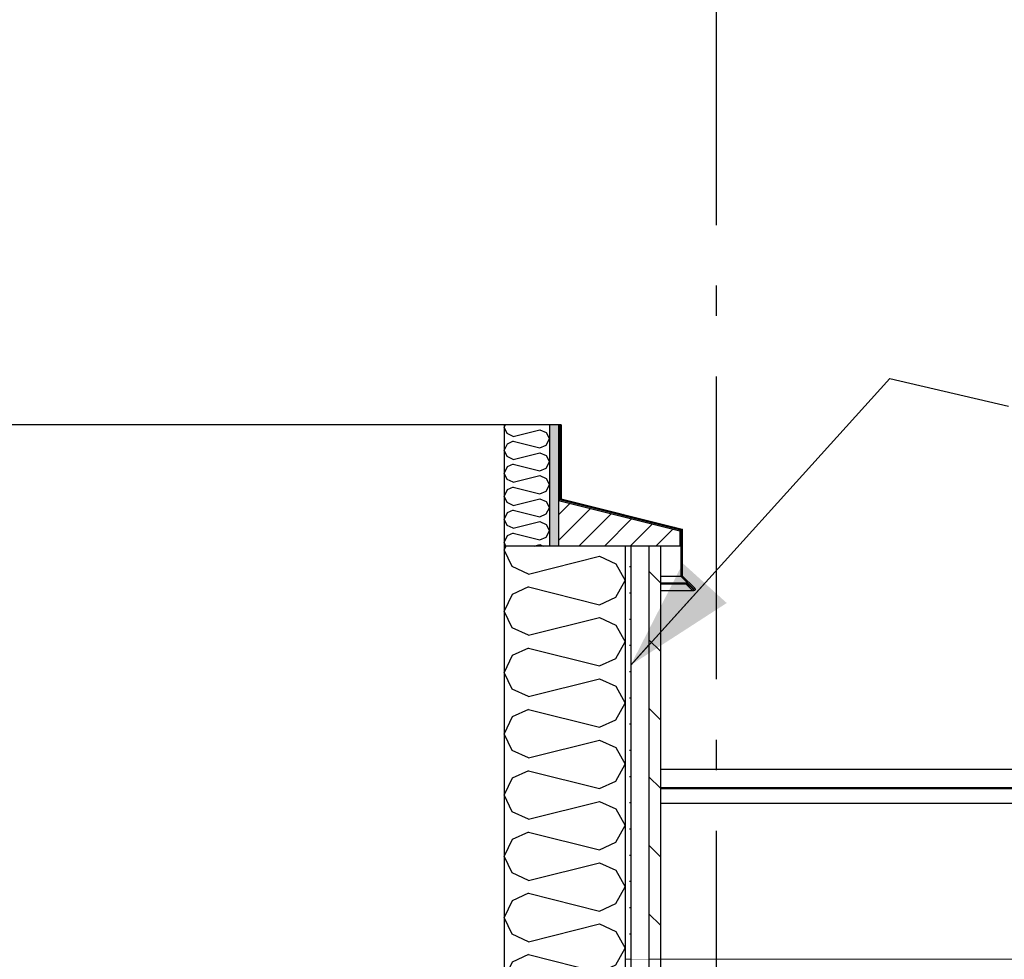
# Model space of a CAD drawing. Header units: millimetres. Extents: x -8544 to 51179, y -2070 to 13050.
# Tile 86 of 168: x 17467 to 19093, y 9138 to 10689. Entities that reach past the tile are written whole.
import ezdxf
from ezdxf.enums import TextEntityAlignment as Align

# ---------------------------------------------------------------- set-up
doc = ezdxf.new("R2010")
doc.units = ezdxf.units.MM
doc.header["$LTSCALE"] = 0.5
doc.header["$MEASUREMENT"] = 0
for name, pattern in [('Akselinje', [1500, 1000, -200, 100, -200]), ('PLINE', [0]), ('Wipeout_Contour', [2000, 0, -2000])]:
    doc.linetypes.add(name, pattern=pattern)
for name, color, linetype in [('232- Ikke-bærende yttervegger (Skravur)(Nye konstruksjoner)', 7, 'Continuous'), ('232- Ikke-bærende yttervegger(Nye konstruksjoner)', 7, 'Continuous'), ('235- Utvendig kledning og overflate(Nye konstruksjoner)', 7, 'Continuous'), ('265- Gesimser_ takrenner og nedløp(Nye konstruksjoner)', 7, 'Continuous'), ('82-- Modullinjer', 7, 'Continuous'), ('832- Tekst bygning(Nye konstruksjoner)', 7, 'Continuous')]:
    doc.layers.add(name, color=color, linetype=linetype)
doc.layers.add('262- Taktekking(Nye konstruksjoner)', color=7, linetype='Continuous', lineweight=0)
doc.styles.add('GENERATED_STYLE_1', font='arial.ttf')
doc.dimstyles.new('GENERATED_STYLE__2', dxfattribs={"dimtxt": 0.18, "dimasz": 182.4, "dimexe": 0.18, "dimexo": 0.0625, "dimgap": 0, "dimtad": 0, "dimtih": 1, "dimtoh": 1, "dimdec": 4, "dimzin": 0, "dimdsep": 46, "dimcen": 0.09, "dimadec": 0, "dimazin": 0, "dimtfac": 1, "dimtdec": 4, "dimtmove": 0, "dimatfit": 3, "dimldrblk": 'ARROWHEAD_5', "dimfxl": 1, "dimtolj": 1, "dimtzin": 0, "dimarcsym": 0})
pattern_1 = [(45, (0, 0), (-79.5495, 79.5495), []), (45, (-26.52, 26.52), (-79.5495, 79.5495), [])]

# ---------------------------------------------------------------- blocks, each defined once
blk = doc.blocks.new('*X84')
at = {"layer": '232- Ikke-bærende yttervegger (Skravur)(Nye konstruksjoner)', "linetype": 'PLINE'}
for p, q in [((18269.9, 9820), (18266.9, 9813.7)), ((18280, 9786.1), (18266.9, 9813.7)), ((18307.1, 9773.7), (18424.4, 9803.1)), ((18424.4, 9803.1), (18451.5, 9790.7)), ((18451.5, 9790.7), (18466.9, 9763.1)), ((18307.1, 9773.7), (18280, 9786.1)), ((18451.5, 9735.5), (18466.9, 9763.1)), ((18280, 9740.1), (18266.9, 9712.5)), ((18307.1, 9752.5), (18280, 9740.1)), ((18307.1, 9752.5), (18424.4, 9723.1)), ((18424.4, 9723.1), (18451.5, 9735.5)), ((18280, 9684.9), (18266.9, 9712.5)), ((18307.1, 9672.6), (18424.4, 9701.9)), ((18424.4, 9701.9), (18451.5, 9689.6)), ((18307.1, 9672.6), (18280, 9684.9)), ((18451.5, 9689.6), (18466.9, 9661.9)), ((18451.5, 9634.3), (18466.9, 9661.9)), ((18307.1, 9651.3), (18280, 9639)), ((18307.1, 9651.3), (18424.4, 9622)), ((18280, 9639), (18266.9, 9611.3)), ((18424.4, 9622), (18451.5, 9634.3)), ((18280, 9583.7), (18266.9, 9611.3)), ((18307.1, 9571.4), (18424.4, 9600.7)), ((18424.4, 9600.7), (18451.5, 9588.4)), ((18307.1, 9571.4), (18280, 9583.7)), ((18451.5, 9588.4), (18466.9, 9560.8)), ((18451.5, 9533.1), (18466.9, 9560.8)), ((18307.1, 9550.1), (18280, 9537.8)), ((18307.1, 9550.1), (18424.4, 9520.8)), ((18280, 9537.8), (18266.9, 9510.2)), ((18424.4, 9520.8), (18451.5, 9533.1)), ((18280, 9482.5), (18266.9, 9510.2)), ((18307.1, 9470.2), (18424.4, 9499.5)), ((18424.4, 9499.5), (18451.5, 9487.2)), ((18307.1, 9470.2), (18280, 9482.5)), ((18451.5, 9487.2), (18466.9, 9459.6)), ((18307.1, 9449), (18280, 9436.6)), ((18307.1, 9449), (18424.4, 9419.6)), ((18451.5, 9432), (18466.9, 9459.6)), ((18280, 9436.6), (18266.9, 9409)), ((18424.4, 9419.6), (18451.5, 9432)), ((18280, 9381.4), (18266.9, 9409)), ((18307.1, 9369), (18424.4, 9398.4)), ((18424.4, 9398.4), (18451.5, 9386)), ((18307.1, 9369), (18280, 9381.4)), ((18451.5, 9386), (18466.9, 9358.4)), ((18451.5, 9330.8), (18466.9, 9358.4)), ((18280, 9335.5), (18266.9, 9307.8)), ((18307.1, 9347.8), (18280, 9335.5)), ((18307.1, 9347.8), (18424.4, 9318.4)), ((18424.4, 9318.4), (18451.5, 9330.8)), ((18280, 9280.2), (18266.9, 9307.8)), ((18307.1, 9267.9), (18424.4, 9297.2)), ((18424.4, 9297.2), (18451.5, 9284.9)), ((18451.5, 9284.9), (18466.9, 9257.2)), ((18307.1, 9267.9), (18280, 9280.2)), ((18451.5, 9229.6), (18466.9, 9257.2)), ((18307.1, 9246.6), (18280, 9234.3)), ((18307.1, 9246.6), (18424.4, 9217.3)), ((18280, 9234.3), (18266.9, 9206.6)), ((18424.4, 9217.3), (18451.5, 9229.6)), ((18280, 9179), (18266.9, 9206.6)), ((18307.1, 9166.7), (18424.4, 9196)), ((18424.4, 9196), (18451.5, 9183.7)), ((18307.1, 9166.7), (18280, 9179)), ((18451.5, 9183.7), (18466.9, 9156.1)), ((18451.5, 9128.4), (18466.9, 9156.1)), ((18307.1, 9145.4), (18280, 9133.1)), ((18307.1, 9145.4), (18424.4, 9116.1)), ((18280, 9133.1), (18266.9, 9105.5)), ((18424.4, 9116.1), (18451.5, 9128.4)), ((18280, 9077.8), (18266.9, 9105.5)), ((18307.1, 9065.5), (18424.4, 9094.8)), ((18424.4, 9094.8), (18451.5, 9082.5)), ((18307.1, 9065.5), (18280, 9077.8)), ((18451.5, 9082.5), (18466.9, 9054.9)), ((18307.1, 9044.3), (18280, 9031.9)), ((18307.1, 9044.3), (18424.4, 9014.9)), ((18451.5, 9027.3), (18466.9, 9054.9)), ((18280, 9031.9), (18271.8, 9014.6)), ((18424.4, 9014.9), (18451.5, 9027.3))]:
    blk.add_line(p, q, dxfattribs=at)
blk = doc.blocks.new('*X87')
at = {"layer": '232- Ikke-bærende yttervegger (Skravur)(Nye konstruksjoner)', "linetype": 'PLINE'}
for p, q in [((18268.8, 10020), (18266.9, 10016)), ((18271.8, 10005.7), (18266.9, 10016)), ((18282, 10001), (18271.8, 10005.7)), ((18282, 10001), (18326, 10012)), ((18326, 10012), (18336.1, 10007.4)), ((18336.1, 10007.4), (18341.9, 9997.1)), ((18271.8, 9988.4), (18266.9, 9978.1)), ((18282, 9993.1), (18271.8, 9988.4)), ((18282, 9993.1), (18326, 9982.1)), ((18326, 9982.1), (18336.1, 9986.7)), ((18336.1, 9986.7), (18341.9, 9997.1)), ((18271.8, 9967.7), (18266.9, 9978.1)), ((18282, 9963.1), (18271.8, 9967.7)), ((18282, 9963.1), (18326, 9974.1)), ((18326, 9974.1), (18336.1, 9969.5)), ((18336.1, 9969.5), (18341.9, 9959.1)), ((18271.8, 9950.5), (18266.9, 9940.1)), ((18282, 9955.1), (18271.8, 9950.5)), ((18282, 9955.1), (18326, 9944.1)), ((18336.1, 9948.8), (18341.9, 9959.1)), ((18271.8, 9929.8), (18266.9, 9940.1)), ((18282, 9925.2), (18326, 9936.2)), ((18326, 9944.1), (18336.1, 9948.8)), ((18326, 9936.2), (18336.1, 9931.5)), ((18282, 9925.2), (18271.8, 9929.8)), ((18336.1, 9931.5), (18341.9, 9921.2)), ((18336.1, 9910.8), (18341.9, 9921.2)), ((18271.8, 9912.6), (18266.9, 9902.2)), ((18271.8, 9891.8), (18266.9, 9902.2)), ((18282, 9917.2), (18271.8, 9912.6)), ((18282, 9917.2), (18326, 9906.2)), ((18326, 9906.2), (18336.1, 9910.8)), ((18282, 9887.2), (18271.8, 9891.8)), ((18282, 9887.2), (18326, 9898.2)), ((18326, 9898.2), (18336.1, 9893.6)), ((18336.1, 9893.6), (18341.9, 9883.2)), ((18271.8, 9874.6), (18266.9, 9864.3)), ((18282, 9879.3), (18271.8, 9874.6)), ((18282, 9879.3), (18326, 9868.3)), ((18326, 9868.3), (18336.1, 9872.9)), ((18336.1, 9872.9), (18341.9, 9883.2)), ((18271.8, 9853.9), (18266.9, 9864.3)), ((18282, 9849.3), (18271.8, 9853.9)), ((18282, 9849.3), (18326, 9860.3)), ((18326, 9860.3), (18336.1, 9855.7)), ((18336.1, 9855.7), (18341.9, 9845.3)), ((18271.8, 9836.7), (18266.9, 9826.3)), ((18282, 9841.3), (18271.8, 9836.7)), ((18282, 9841.3), (18326, 9830.3)), ((18336.1, 9834.9), (18341.9, 9845.3)), ((18269.9, 9820), (18266.9, 9826.3)), ((18316.6, 9820), (18326, 9822.3)), ((18326, 9830.3), (18336.1, 9834.9)), ((18326, 9822.3), (18331.1, 9820))]:
    blk.add_line(p, q, dxfattribs=at)
blk = doc.blocks.new('Standard grid marker[8]', base_point=(18616.9, 12550))
at = {"layer": '82-- Modullinjer', "linetype": 'Akselinje'}
blk.add_line((18616.9, 12350), (18616.9, 1550), dxfattribs=at)
at = {"layer": '82-- Modullinjer', "style": 'GENERATED_STYLE_1'}
for tag, p in [('AC_MarkerText_1_0', (18616.9, 12887.5)), ('AC_MarkerText_1_1', (18616.9, 1187.5))]:
    blk.add_attdef(tag, text='', height=175, rotation=360, dxfattribs=at).set_placement(p, align=Align.TOP_CENTER)
blk = doc.blocks.new('ARROWHEAD_5')
at = {"linetype": 'Continuous'}
blk.add_hatch(color=256, dxfattribs=at).paths.add_polyline_path([(-1, 0.2679), (0, 0), (-1, -0.2679)])
blk.add_line((0, 0), (-1, 0), dxfattribs=at)

msp = doc.modelspace()

# ---------------------------------------------------------------- hatches: boundary and pattern name
at = {"layer": '232- Ikke-bærende yttervegger (Skravur)(Nye konstruksjoner)', "linetype": 'Continuous'}
for points in [[(18356.9, 10020), (18356.9, 9895), (18358.9, 9896.6), (18358.9, 10020)], [(18356.9, 9895), (18556.9, 9845), (18558.9, 9846.6), (18358.9, 9896.6)], [(18558.9, 9846.6), (18556.9, 9845), (18556.9, 9820), (18558.9, 9820)]]:
    msp.add_hatch(color=256, dxfattribs=at).paths.add_polyline_path(points)
h = msp.add_hatch(dxfattribs=at)
h.set_pattern_fill('Skrålinjer_4', color=256, style=0, pattern_type=2)
h.set_pattern_definition(pattern_1)
h.paths.add_polyline_path([(18360.9, 10020), (18358.9, 10020), (18358.9, 9896.6), (18360.9, 9898.1)])
h = msp.add_hatch(dxfattribs=at)
h.set_pattern_fill('Skrålinjer_4', color=256, style=0, pattern_type=2)
h.set_pattern_definition(pattern_1)
h.paths.add_polyline_path([(18358.9, 9896.6), (18558.9, 9846.6), (18560.9, 9848.1), (18360.9, 9898.1)])
h = msp.add_hatch(dxfattribs=at)
h.set_pattern_fill('Skrålinjer_4', color=256, style=0, pattern_type=2)
h.set_pattern_definition(pattern_1)
h.paths.add_polyline_path([(18560.9, 9848.1), (18558.9, 9846.6), (18558.9, 9820), (18558.9, 9770), (18560.9, 9770.8)])
h = msp.add_hatch(dxfattribs=at)
h.set_pattern_fill('Prikker_tett', color=256, style=0, pattern_type=2)
h.set_pattern_definition([(0, (0, 0), (0, 43.30127), [0, -25]), (0, (12.5, 21.65), (0, 43.30127), [0, -25])])
h.paths.add_polyline_path([(18475.9, 9820), (18466.9, 9820), (18466.9, 9137.7), (18475.9, 9137.7)])
h = msp.add_hatch(dxfattribs=at)
h.set_pattern_fill('Skrålinjer_4', color=256, style=0, pattern_type=2)
h.set_pattern_definition(pattern_1)
h.paths.add_polyline_path([(18560.9, 9770.8), (18558.9, 9770), (18580.1, 9748.8), (18581.6, 9750.2)])
h = msp.add_hatch(dxfattribs=at)
h.set_pattern_fill('Skrålinjer_4', color=256, style=0, pattern_type=2)
h.set_pattern_definition(pattern_1)
h.paths.add_polyline_path([(18567.4, 9757.3), (18578, 9746.7), (18579.4, 9748.1), (18568.8, 9758.7)])
h = msp.add_hatch(dxfattribs=at)
h.set_pattern_fill('Skrålinjer_4', color=256, style=0, pattern_type=2)
h.set_pattern_definition(pattern_1)
h.paths.add_polyline_path([(18578, 9746.7), (18579.8, 9745.9), (18581.6, 9746.7), (18582.3, 9748.4), (18581.6, 9750.2), (18580.1, 9748.8), (18579.4, 9748.1)])
at = {"layer": '262- Taktekking(Nye konstruksjoner)', "linetype": 'Continuous'}
msp.add_hatch(color=256, dxfattribs=at).paths.add_polyline_path([(18356.9, 10020), (18341.9, 10020), (18341.9, 9820), (18356.9, 9820), (18356.9, 9895)])

# ---------------------------------------------------------------- linework, layer by layer
at = {"layer": '232- Ikke-bærende yttervegger(Nye konstruksjoner)', "linetype": 'PLINE'}
for p, q in [((18266.9, 10020), (16816.9, 10020)), ((18266.9, 10020), (18266.9, 9820)), ((18341.9, 10020), (18341.9, 9820)), ((18356.9, 9895), (18556.9, 9845)), ((18556.9, 9845), (18556.9, 9820)), ((18266.9, 9820), (18266.9, 9014.6)), ((18556.9, 9820), (18524.9, 9820)), ((18524.9, 9770), (18558.9, 9770)), ((18568.8, 9758.7), (18524.9, 9758.7)), ((18567.4, 9757.3), (18524.9, 9757.3)), ((18524.9, 9746.7), (18578, 9746.7)), ((18579.8, 9745.9), (18524.9, 9745.9)), ((18580.1, 9748.8), (18578.7, 9748.8))]:
    msp.add_line(p, q, dxfattribs=at)
at = {"layer": '232- Ikke-bærende yttervegger(Nye konstruksjoner)', "linetype": 'PLINE', "flags": 128}
for points in [[(18356.9, 10020), (18341.9, 10020), (18266.9, 10020)], [(18356.9, 10020), (18356.9, 9895), (18356.9, 9820)], [(18356.9, 9820), (18341.9, 9820), (18266.9, 9820)], [(18466.9, 9820), (18466.9, 9137.7), (18466.9, 9135.6), (18466.9, 9117.5), (18466.9, 9067.1), (18466.9, 9016.6), (18466.9, 9014.6)]]:
    msp.add_lwpolyline(points, dxfattribs=at)
at = {"layer": '235- Utvendig kledning og overflate(Nye konstruksjoner)', "linetype": 'PLINE'}
for p, q in [((18358.9, 10020), (18358.9, 9896.6)), ((18360.9, 10020), (18360.9, 9898.1)), ((18358.9, 9896.6), (18558.9, 9846.6)), ((18360.9, 9898.1), (18560.9, 9848.1)), ((18558.9, 9846.6), (18558.9, 9820)), ((18560.9, 9848.1), (18560.9, 9770.8)), ((18524.9, 9820), (18524.9, 9014.6)), ((18558.9, 9820), (18556.9, 9820)), ((18558.9, 9820), (18558.9, 9770)), ((18560.9, 9770.8), (18558.9, 9770)), ((18558.9, 9770), (18580.1, 9748.8)), ((18568.8, 9758.7), (18567.4, 9757.3)), ((18568.8, 9758.7), (18579.4, 9748.1)), ((18579.4, 9748.1), (18578, 9746.7)), ((18580.1, 9748.8), (18579.4, 9748.1)), ((18581.6, 9746.7), (18579.8, 9745.9)), ((18581.6, 9750.2), (18580.1, 9748.8)), ((18582.3, 9748.4), (18581.6, 9746.7))]:
    msp.add_line(p, q, dxfattribs=at)
at = {"layer": '235- Utvendig kledning og overflate(Nye konstruksjoner)', "linetype": 'PLINE', "flags": 128}
for points in [[(18360.9, 10020), (18358.9, 10020), (18356.9, 10020)], [(18360.9, 9898.1), (18358.9, 9896.6), (18356.9, 9895)], [(18560.9, 9848.1), (18558.9, 9846.6), (18556.9, 9845)], [(18560.9, 9770.8), (18581.6, 9750.2), (18582.3, 9748.4)], [(18567.4, 9757.3), (18578, 9746.7), (18579.8, 9745.9)]]:
    msp.add_lwpolyline(points, dxfattribs=at)
at = {"layer": '262- Taktekking(Nye konstruksjoner)', "linetype": 'PLINE'}
msp.add_line((26011.9, 9137.7), (18466.9, 9137.7), dxfattribs=at)
at = {"layer": '265- Gesimser_ takrenner og nedløp(Nye konstruksjoner)', "linetype": 'PLINE'}
for p, q in [((18524.9, 9451.6), (26082.5, 9451.6)), ((18524.9, 9421.4), (26025.9, 9421.4)), ((18524.9, 9419.7), (26026.9, 9419.7)), ((18524.9, 9395.7), (25981.9, 9395.7))]:
    msp.add_line(p, q, dxfattribs=at)

# ---------------------------------------------------------------- block references
at = {"layer": '232- Ikke-bærende yttervegger(Nye konstruksjoner)'}
for name in ['*X87', '*X84']:
    msp.add_blockref(name, (0, 0), dxfattribs=at)

# ---------------------------------------------------------------- next in the draw order: wipeouts: each hides what was drawn before it
at = {"linetype": 'Wipeout_Contour', "ltscale": 83124.455126}
msp.add_wipeout([(18475.9, 9820), (18475.9, 9137.7), (18505.9, 9137.7), (18505.9, 9820)], dxfattribs=at).dxf.layer = '232- Ikke-bærende yttervegger (Skravur)(Nye konstruksjoner)'

# ---------------------------------------------------------------- next in the draw order: hatches: boundary and pattern name
at = {"layer": '232- Ikke-bærende yttervegger (Skravur)(Nye konstruksjoner)', "linetype": 'Continuous'}
h = msp.add_hatch(dxfattribs=at)
h.set_pattern_fill('Skrålinjer_1', color=256, style=0, pattern_type=2)
h.set_pattern_definition([(45, (0, 0), (-21.213203, 21.213203), [])])
h.paths.add_polyline_path([(18356.9, 9895), (18356.9, 9820), (18556.9, 9820), (18556.9, 9845)])
h = msp.add_hatch(dxfattribs=at)
h.set_pattern_fill('Skrålinjer_2', color=256, style=0, pattern_type=2)
h.set_pattern_definition([(315, (0, 0), (56.56854, 56.56854), [80, 0])])
h.paths.add_polyline_path([(18505.9, 9820), (18505.9, 9137.7), (18524.9, 9137.7), (18524.9, 9820)])

# ---------------------------------------------------------------- next in the draw order: linework, layer by layer
at = {"layer": '232- Ikke-bærende yttervegger(Nye konstruksjoner)', "linetype": 'PLINE', "flags": 128}
msp.add_lwpolyline([(18524.9, 9820), (18505.9, 9820), (18475.9, 9820), (18466.9, 9820), (18356.9, 9820)], dxfattribs=at)
at = {"layer": '235- Utvendig kledning og overflate(Nye konstruksjoner)', "linetype": 'PLINE'}
for p, q in [((18475.9, 9820), (18475.9, 9014.6)), ((18505.9, 9820), (18505.9, 9014.6))]:
    msp.add_line(p, q, dxfattribs=at)

# ---------------------------------------------------------------- next in the draw order: block references
at = {"layer": '82-- Modullinjer', "linetype": 'PLINE'}
msp.add_blockref('Standard grid marker[8]', (18616.9, 12550), dxfattribs=at)

# ---------------------------------------------------------------- next in the draw order: leaders
at = {"layer": '832- Tekst bygning(Nye konstruksjoner)', "linetype": 'PLINE', "annotation_type": 0, "has_hookline": 1, "hookline_direction": 0, "text_width": 1734.1}
msp.add_leader([(18475.9, 9623.4), (18903.7, 10096.6), (19100, 10051.2)], dimstyle='GENERATED_STYLE__2', dxfattribs=at)

doc.saveas('drawing.dxf')
